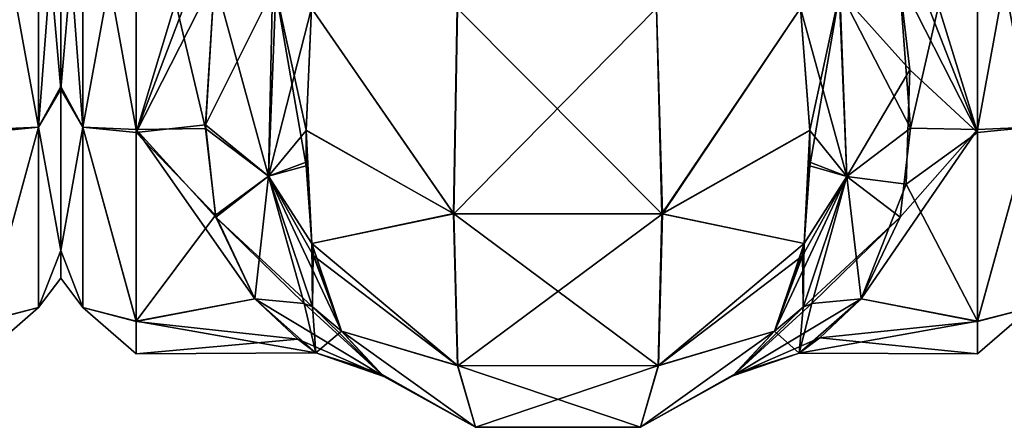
# Model space of a CAD drawing. Extents: x -23 to 1160, y -1999 to -1.
# Tile 21 of 254: x 90 to 136, y -1999 to -1981. Entities that reach past the tile are written whole.
import ezdxf

# ---------------------------------------------------------------- set-up
doc = ezdxf.new("R2010")
doc.units = 0
doc.header["$LTSCALE"] = 90.350045
for name, color, linetype in [('102', 7, 'CONTINUOUS'), ('104', 7, 'CONTINUOUS'), ('105', 7, 'CONTINUOUS'), ('108', 7, 'CONTINUOUS'), ('109', 7, 'CONTINUOUS'), ('110', 7, 'CONTINUOUS'), ('112', 7, 'CONTINUOUS'), ('114', 7, 'CONTINUOUS'), ('133', 7, 'CONTINUOUS'), ('141', 7, 'CONTINUOUS'), ('142', 7, 'CONTINUOUS'), ('143', 7, 'CONTINUOUS'), ('144', 7, 'CONTINUOUS'), ('145', 7, 'CONTINUOUS'), ('25', 7, 'CONTINUOUS'), ('36', 7, 'CONTINUOUS')]:
    doc.layers.add(name, color=color, linetype=linetype)

msp = doc.modelspace()

# ---------------------------------------------------------------- linework, layer by layer
at = {"layer": '102', "linetype": 'CONTINUOUS'}
for points in [[(134.5, -1972, 9), (134.5, -1985.759, 13.335), (130.247, -1972, 9), (134.5, -1972, 9)], [(130.247, -1972, 9), (134.5, -1985.759, 13.335), (130.39, -1975.22, 9.217), (130.247, -1972, 9)], [(130.87, -1978.62, 56.069), (131.387, -1985.555, 52.806), (134.5, -1972, 57), (130.87, -1978.62, 56.069)], [(134.5, -1972, 57), (131.387, -1985.555, 52.806), (134.5, -1985.607, 52.77), (134.5, -1972, 57)], [(130.39, -1975.22, 9.217), (134.5, -1985.759, 13.335), (130.87, -1978.62, 9.931), (130.39, -1975.22, 9.217)], [(130.87, -1978.62, 9.931), (134.5, -1985.759, 13.335), (131.359, -1982.849, 11.592), (130.87, -1978.62, 9.931)], [(131.359, -1982.849, 11.592), (134.5, -1985.759, 13.335), (131.183, -1988.15, 15.247), (131.359, -1982.849, 11.592)], [(130.908, -1989.667, 49.244), (129.107, -1993.453, 43.759), (134.5, -1985.607, 52.77), (130.908, -1989.667, 49.244)], [(134.5, -1985.607, 52.77), (129.107, -1993.453, 43.759), (134.5, -1994.497, 41.361), (134.5, -1985.607, 52.77)], [(131.387, -1985.555, 52.806), (130.908, -1989.667, 49.244), (134.5, -1985.607, 52.77), (131.387, -1985.555, 52.806)], [(134.5, -1985.759, 13.335), (134.5, -1994.49, 24.621), (131.183, -1988.15, 15.247), (134.5, -1985.759, 13.335)], [(131.183, -1988.15, 15.247), (134.5, -1994.49, 24.621), (129.107, -1993.453, 22.241), (131.183, -1988.15, 15.247)], [(129.107, -1993.453, 22.241), (134.5, -1994.49, 24.621), (126.235, -1995.967, 31.74), (129.107, -1993.453, 22.241)], [(134.5, -1994.497, 41.361), (129.107, -1993.453, 43.759), (127.189, -1995.26, 38.913), (134.5, -1994.497, 41.361)], [(134.5, -1994.49, 24.621), (134.5, -1996, 32.949), (126.235, -1995.967, 31.74), (134.5, -1994.49, 24.621)], [(134.5, -1996, 32.949), (134.5, -1994.497, 41.361), (127.189, -1995.26, 38.913), (134.5, -1996, 32.949)], [(126.235, -1995.967, 31.74), (134.5, -1996, 32.949), (127.189, -1995.26, 38.913), (126.235, -1995.967, 31.74)]]:
    msp.add_3dface(points, dxfattribs=at)
at = {"layer": '104', "linetype": 'CONTINUOUS'}
for points in [[(92, -1972, 53.5), (92, -1972, 12.5), (92, -1983.625, 16.109), (92, -1972, 53.5)], [(92, -1983.755, 49.801), (92, -1972, 53.5), (92, -1983.625, 16.109), (92, -1983.755, 49.801)], [(92, -1991.224, 25.86), (92, -1983.755, 49.801), (92, -1983.625, 16.109), (92, -1991.224, 25.86)], [(92, -1991.223, 40.146), (92, -1983.755, 49.801), (92, -1991.224, 25.86), (92, -1991.223, 40.146)], [(92, -1992.5, 33.035), (92, -1991.223, 40.146), (92, -1991.224, 25.86), (92, -1992.5, 33.035)]]:
    msp.add_3dface(points, dxfattribs=at)
at = {"layer": '105', "linetype": 'CONTINUOUS'}
for points in [[(99.13, -1978.62, 9.931), (98.713, -1985.565, 13.201), (95.5, -1972, 9), (99.13, -1978.62, 9.931)], [(95.5, -1972, 9), (98.713, -1985.565, 13.201), (95.5, -1985.607, 13.23), (95.5, -1972, 9)], [(95.5, -1972, 57), (95.5, -1985.759, 52.665), (99.653, -1972, 57), (95.5, -1972, 57)], [(99.653, -1972, 57), (95.5, -1985.759, 52.665), (99.512, -1975.153, 56.792), (99.653, -1972, 57)], [(95.5, -1985.759, 52.665), (99.13, -1978.62, 56.069), (99.512, -1975.153, 56.792), (95.5, -1985.759, 52.665)], [(98.709, -1985.399, 52.911), (99.13, -1978.62, 56.069), (95.5, -1985.759, 52.665), (98.709, -1985.399, 52.911)], [(99.172, -1989.581, 49.337), (98.709, -1985.399, 52.911), (95.5, -1985.759, 52.665), (99.172, -1989.581, 49.337)], [(98.713, -1985.565, 13.201), (99.193, -1989.671, 16.76), (95.5, -1985.607, 13.23), (98.713, -1985.565, 13.201)], [(99.193, -1989.671, 16.76), (100.993, -1993.453, 22.241), (95.5, -1985.607, 13.23), (99.193, -1989.671, 16.76)], [(95.5, -1985.607, 13.23), (100.993, -1993.453, 22.241), (95.5, -1994.497, 24.639), (95.5, -1985.607, 13.23)], [(95.5, -1994.49, 41.379), (99.172, -1989.581, 49.337), (95.5, -1985.759, 52.665), (95.5, -1994.49, 41.379)], [(100.993, -1993.453, 43.759), (99.172, -1989.581, 49.337), (95.5, -1994.49, 41.379), (100.993, -1993.453, 43.759)], [(103.834, -1995.948, 34.572), (100.993, -1993.453, 43.759), (95.5, -1994.49, 41.379), (103.834, -1995.948, 34.572)], [(100.993, -1993.453, 22.241), (102.992, -1995.321, 27.332), (95.5, -1994.497, 24.639), (100.993, -1993.453, 22.241)], [(95.5, -1996, 33.051), (103.834, -1995.948, 34.572), (95.5, -1994.49, 41.379), (95.5, -1996, 33.051)], [(95.5, -1994.497, 24.639), (102.992, -1995.321, 27.332), (95.5, -1996, 33.051), (95.5, -1994.497, 24.639)], [(102.992, -1995.321, 27.332), (103.834, -1995.948, 34.572), (95.5, -1996, 33.051), (102.992, -1995.321, 27.332)]]:
    msp.add_3dface(points, dxfattribs=at)
at = {"layer": '108', "linetype": 'CONTINUOUS'}
for points in [[(103.622, -1980, 7.216), (110.224, -1989.516, 3.519), (103.374, -1985.648, 9.454), (103.622, -1980, 7.216)], [(103.622, -1980, 7.216), (110.387, -1980, 0.862), (110.224, -1989.516, 3.519), (103.622, -1980, 7.216)], [(110.387, -1980, 0.862), (119.621, -1980, 0.905), (110.224, -1989.516, 3.519), (110.387, -1980, 0.862)], [(119.621, -1980, 0.905), (119.894, -1989.512, 3.526), (110.224, -1989.516, 3.519), (119.621, -1980, 0.905)], [(119.621, -1980, 0.905), (126.293, -1980, 7.248), (119.894, -1989.512, 3.526), (119.621, -1980, 0.905)], [(126.293, -1980, 7.248), (126.726, -1985.661, 9.461), (119.894, -1989.512, 3.526), (126.293, -1980, 7.248)], [(110.224, -1989.516, 3.519), (103.638, -1990.895, 13.671), (103.374, -1985.648, 9.454), (110.224, -1989.516, 3.519)], [(103.374, -1985.648, 9.454), (103.638, -1990.895, 13.671), (103.381, -1987.298, 10.497), (103.374, -1985.648, 9.454)], [(126.726, -1985.661, 9.461), (126.462, -1990.894, 13.669), (119.894, -1989.512, 3.526), (126.726, -1985.661, 9.461)], [(126.722, -1987.12, 10.374), (126.462, -1990.894, 13.669), (126.726, -1985.661, 9.461), (126.722, -1987.12, 10.374)], [(110.403, -1996.55, 10.457), (103.638, -1990.895, 13.671), (110.224, -1989.516, 3.519), (110.403, -1996.55, 10.457)], [(119.894, -1989.512, 3.526), (110.403, -1996.55, 10.457), (110.224, -1989.516, 3.519), (119.894, -1989.512, 3.526)], [(119.707, -1996.546, 10.459), (110.403, -1996.55, 10.457), (119.894, -1989.512, 3.526), (119.707, -1996.546, 10.459)], [(126.462, -1990.894, 13.669), (119.707, -1996.546, 10.459), (119.894, -1989.512, 3.526), (126.462, -1990.894, 13.669)], [(103.638, -1990.895, 13.671), (110.403, -1996.55, 10.457), (103.724, -1991.458, 14.318), (103.638, -1990.895, 13.671)], [(126.462, -1990.894, 13.669), (125.091, -1994.945, 20), (119.707, -1996.546, 10.459), (126.462, -1990.894, 13.669)], [(126.39, -1991.37, 14.214), (125.091, -1994.945, 20), (126.462, -1990.894, 13.669), (126.39, -1991.37, 14.214)], [(103.724, -1991.458, 14.318), (110.403, -1996.55, 10.457), (105.009, -1994.945, 20), (103.724, -1991.458, 14.318)], [(105.009, -1994.945, 20), (110.403, -1996.55, 10.457), (111.226, -1999.401, 20), (105.009, -1994.945, 20)], [(119.707, -1996.546, 10.459), (125.091, -1994.945, 20), (118.874, -1999.401, 20), (119.707, -1996.546, 10.459)], [(110.403, -1996.55, 10.457), (119.707, -1996.546, 10.459), (111.226, -1999.401, 20), (110.403, -1996.55, 10.457)], [(111.226, -1999.401, 20), (119.707, -1996.546, 10.459), (118.874, -1999.401, 20), (111.226, -1999.401, 20)]]:
    msp.add_3dface(points, dxfattribs=at)
at = {"layer": '109', "linetype": 'CONTINUOUS'}
for points in [[(105.009, -1994.945, 20), (111.226, -1999.401, 20), (106.977, -1997.043, 30.159), (105.009, -1994.945, 20)], [(105.009, -1994.945, 46), (106.799, -1996.89, 37.52), (111.226, -1999.401, 46), (105.009, -1994.945, 46)], [(118.874, -1999.401, 20), (125.091, -1994.945, 20), (123.261, -1996.925, 28.811), (118.874, -1999.401, 20)], [(123.158, -1997.014, 36.228), (125.091, -1994.945, 46), (118.874, -1999.401, 46), (123.158, -1997.014, 36.228)], [(106.977, -1997.043, 30.159), (111.226, -1999.401, 20), (106.799, -1996.89, 37.52), (106.977, -1997.043, 30.159)], [(106.799, -1996.89, 37.52), (111.226, -1999.401, 20), (111.226, -1999.401, 46), (106.799, -1996.89, 37.52)], [(118.874, -1999.401, 20), (123.261, -1996.925, 28.811), (118.874, -1999.401, 46), (118.874, -1999.401, 20)], [(123.261, -1996.925, 28.811), (123.158, -1997.014, 36.228), (118.874, -1999.401, 46), (123.261, -1996.925, 28.811)], [(111.226, -1999.401, 20), (118.874, -1999.401, 20), (111.226, -1999.401, 46), (111.226, -1999.401, 20)], [(111.226, -1999.401, 46), (118.874, -1999.401, 20), (118.874, -1999.401, 46), (111.226, -1999.401, 46)]]:
    msp.add_3dface(points, dxfattribs=at)
at = {"layer": '110', "linetype": 'CONTINUOUS'}
for points in [[(110.2, -1989.51, 62.473), (103.622, -1980, 58.785), (103.374, -1985.662, 56.539), (110.2, -1989.51, 62.473)], [(110.377, -1980, 65.133), (103.622, -1980, 58.785), (110.2, -1989.51, 62.473), (110.377, -1980, 65.133)], [(119.87, -1989.516, 62.483), (110.377, -1980, 65.133), (110.2, -1989.51, 62.473), (119.87, -1989.516, 62.483)], [(119.62, -1980, 65.095), (110.377, -1980, 65.133), (119.87, -1989.516, 62.483), (119.62, -1980, 65.095)], [(126.293, -1980, 58.752), (119.62, -1980, 65.095), (119.87, -1989.516, 62.483), (126.293, -1980, 58.752)], [(126.726, -1985.647, 56.547), (126.293, -1980, 58.752), (119.87, -1989.516, 62.483), (126.726, -1985.647, 56.547)], [(110.2, -1989.51, 62.473), (103.374, -1985.662, 56.539), (103.638, -1990.894, 52.331), (110.2, -1989.51, 62.473)], [(103.638, -1990.894, 52.331), (103.374, -1985.662, 56.539), (103.378, -1987.125, 55.622), (103.638, -1990.894, 52.331)], [(126.726, -1985.647, 56.547), (119.87, -1989.516, 62.483), (126.462, -1990.895, 52.329), (126.726, -1985.647, 56.547)], [(126.719, -1987.292, 55.507), (126.726, -1985.647, 56.547), (126.462, -1990.895, 52.329), (126.719, -1987.292, 55.507)], [(110.393, -1996.546, 55.542), (110.2, -1989.51, 62.473), (103.638, -1990.894, 52.331), (110.393, -1996.546, 55.542)], [(119.87, -1989.516, 62.483), (110.2, -1989.51, 62.473), (119.697, -1996.55, 55.543), (119.87, -1989.516, 62.483)], [(119.697, -1996.55, 55.543), (110.2, -1989.51, 62.473), (110.393, -1996.546, 55.542), (119.697, -1996.55, 55.543)], [(126.462, -1990.895, 52.329), (119.87, -1989.516, 62.483), (119.697, -1996.55, 55.543), (126.462, -1990.895, 52.329)], [(105.009, -1994.945, 46), (110.393, -1996.546, 55.542), (103.638, -1990.894, 52.331), (105.009, -1994.945, 46)], [(105.009, -1994.945, 46), (103.638, -1990.894, 52.331), (103.71, -1991.37, 51.787), (105.009, -1994.945, 46)], [(126.462, -1990.895, 52.329), (119.697, -1996.55, 55.543), (126.376, -1991.456, 51.684), (126.462, -1990.895, 52.329)], [(119.697, -1996.55, 55.543), (125.091, -1994.945, 46), (126.376, -1991.456, 51.684), (119.697, -1996.55, 55.543)], [(105.009, -1994.945, 46), (111.226, -1999.401, 46), (110.393, -1996.546, 55.542), (105.009, -1994.945, 46)], [(118.874, -1999.401, 46), (125.091, -1994.945, 46), (119.697, -1996.55, 55.543), (118.874, -1999.401, 46)], [(111.226, -1999.401, 46), (118.874, -1999.401, 46), (110.393, -1996.546, 55.542), (111.226, -1999.401, 46)], [(118.874, -1999.401, 46), (119.697, -1996.55, 55.543), (110.393, -1996.546, 55.542), (118.874, -1999.401, 46)]]:
    msp.add_3dface(points, dxfattribs=at)
at = {"layer": '112', "linetype": 'CONTINUOUS'}
for points in [[(134.5, -1972, 57), (134.5, -1985.607, 52.77), (136.975, -1972, 55.975), (134.5, -1972, 57)], [(134.5, -1985.607, 52.77), (136.975, -1985.504, 51.587), (136.975, -1972, 55.975), (134.5, -1985.607, 52.77)], [(134.5, -1985.759, 13.335), (134.5, -1972, 9), (136.975, -1985.504, 14.413), (134.5, -1985.759, 13.335)], [(134.5, -1972, 9), (136.975, -1972, 10.025), (136.975, -1985.504, 14.413), (134.5, -1972, 9)], [(134.5, -1985.607, 52.77), (134.5, -1994.497, 41.361), (136.975, -1985.504, 51.587), (134.5, -1985.607, 52.77)], [(134.5, -1994.497, 41.361), (136.975, -1993.85, 40.1), (136.975, -1985.504, 51.587), (134.5, -1994.497, 41.361)], [(134.5, -1994.49, 24.621), (134.5, -1985.759, 13.335), (136.975, -1985.504, 14.413), (134.5, -1994.49, 24.621)], [(134.5, -1994.49, 24.621), (136.975, -1985.504, 14.413), (136.975, -1993.85, 25.9), (134.5, -1994.49, 24.621)], [(134.5, -1994.497, 41.361), (134.5, -1996, 32.949), (136.975, -1993.85, 40.1), (134.5, -1994.497, 41.361)], [(134.5, -1996, 32.949), (134.5, -1994.49, 24.621), (136.975, -1993.85, 25.9), (134.5, -1996, 32.949)], [(134.5, -1996, 32.949), (136.975, -1993.85, 25.9), (136.975, -1993.85, 40.1), (134.5, -1996, 32.949)]]:
    msp.add_3dface(points, dxfattribs=at)
at = {"layer": '114', "linetype": 'CONTINUOUS'}
for points in [[(92, -1983.625, 16.109), (92, -1972, 12.5), (93.025, -1985.504, 14.413), (92, -1983.625, 16.109)], [(93.025, -1985.504, 14.413), (92, -1972, 12.5), (93.025, -1972, 10.025), (93.025, -1985.504, 14.413)], [(92, -1972, 53.5), (92, -1983.755, 49.801), (93.025, -1972, 55.975), (92, -1972, 53.5)], [(93.025, -1972, 55.975), (92, -1983.755, 49.801), (93.025, -1985.504, 51.587), (93.025, -1972, 55.975)], [(95.5, -1972, 9), (95.5, -1985.607, 13.23), (93.025, -1972, 10.025), (95.5, -1972, 9)], [(95.5, -1985.607, 13.23), (93.025, -1985.504, 14.413), (93.025, -1972, 10.025), (95.5, -1985.607, 13.23)], [(95.5, -1985.759, 52.665), (95.5, -1972, 57), (93.025, -1985.504, 51.587), (95.5, -1985.759, 52.665)], [(95.5, -1972, 57), (93.025, -1972, 55.975), (93.025, -1985.504, 51.587), (95.5, -1972, 57)], [(92, -1991.224, 25.86), (92, -1983.625, 16.109), (93.025, -1985.504, 14.413), (92, -1991.224, 25.86)], [(92, -1983.755, 49.801), (92, -1991.223, 40.146), (93.025, -1985.504, 51.587), (92, -1983.755, 49.801)], [(93.025, -1985.504, 51.587), (92, -1991.223, 40.146), (93.025, -1993.85, 40.1), (93.025, -1985.504, 51.587)], [(93.025, -1993.85, 25.9), (92, -1991.224, 25.86), (93.025, -1985.504, 14.413), (93.025, -1993.85, 25.9)], [(95.5, -1985.607, 13.23), (95.5, -1994.497, 24.639), (93.025, -1985.504, 14.413), (95.5, -1985.607, 13.23)], [(95.5, -1994.497, 24.639), (93.025, -1993.85, 25.9), (93.025, -1985.504, 14.413), (95.5, -1994.497, 24.639)], [(95.5, -1994.49, 41.379), (95.5, -1985.759, 52.665), (93.025, -1985.504, 51.587), (95.5, -1994.49, 41.379)], [(95.5, -1994.49, 41.379), (93.025, -1985.504, 51.587), (93.025, -1993.85, 40.1), (95.5, -1994.49, 41.379)], [(92, -1991.223, 40.146), (92, -1992.5, 33.035), (93.025, -1993.85, 40.1), (92, -1991.223, 40.146)], [(92, -1992.5, 33.035), (92, -1991.224, 25.86), (93.025, -1993.85, 25.9), (92, -1992.5, 33.035)], [(93.025, -1993.85, 40.1), (92, -1992.5, 33.035), (93.025, -1993.85, 25.9), (93.025, -1993.85, 40.1)], [(95.5, -1994.497, 24.639), (95.5, -1996, 33.051), (93.025, -1993.85, 25.9), (95.5, -1994.497, 24.639)], [(95.5, -1996, 33.051), (95.5, -1994.49, 41.379), (93.025, -1993.85, 40.1), (95.5, -1996, 33.051)], [(95.5, -1996, 33.051), (93.025, -1993.85, 40.1), (93.025, -1993.85, 25.9), (95.5, -1996, 33.051)]]:
    msp.add_3dface(points, dxfattribs=at)
at = {"layer": '133', "linetype": 'CONTINUOUS'}
for points in [[(131.387, -1985.555, 52.806), (130.87, -1978.62, 56.069), (128.107, -1979.205, 56.818), (131.387, -1985.555, 52.806)], [(126.293, -1980, 58.752), (126.726, -1985.647, 56.547), (128.107, -1979.205, 56.818), (126.293, -1980, 58.752)], [(128.107, -1979.205, 56.818), (126.719, -1987.292, 55.507), (128.445, -1987.785, 52.234), (128.107, -1979.205, 56.818)], [(126.726, -1985.647, 56.547), (126.719, -1987.292, 55.507), (128.107, -1979.205, 56.818), (126.726, -1985.647, 56.547)], [(131.387, -1985.555, 52.806), (128.107, -1979.205, 56.818), (128.445, -1987.785, 52.234), (131.387, -1985.555, 52.806)], [(130.908, -1989.667, 49.244), (131.387, -1985.555, 52.806), (128.445, -1987.785, 52.234), (130.908, -1989.667, 49.244)], [(126.719, -1987.292, 55.507), (126.462, -1990.895, 52.329), (128.445, -1987.785, 52.234), (126.719, -1987.292, 55.507)], [(126.376, -1991.456, 51.684), (125.091, -1994.945, 46), (128.445, -1987.785, 52.234), (126.376, -1991.456, 51.684)], [(125.091, -1994.945, 46), (126.417, -1993.84, 44.953), (128.445, -1987.785, 52.234), (125.091, -1994.945, 46)], [(126.462, -1990.895, 52.329), (126.376, -1991.456, 51.684), (128.445, -1987.785, 52.234), (126.462, -1990.895, 52.329)], [(126.417, -1993.84, 44.953), (130.908, -1989.667, 49.244), (128.445, -1987.785, 52.234), (126.417, -1993.84, 44.953)], [(130.908, -1989.667, 49.244), (126.417, -1993.84, 44.953), (126.813, -1993.669, 44.72), (130.908, -1989.667, 49.244)], [(129.107, -1993.453, 43.759), (130.908, -1989.667, 49.244), (126.813, -1993.669, 44.72), (129.107, -1993.453, 43.759)]]:
    msp.add_3dface(points, dxfattribs=at)
at = {"layer": '141', "linetype": 'CONTINUOUS'}
for points in [[(130.87, -1978.62, 9.931), (131.359, -1982.849, 11.592), (128.076, -1979.195, 9.226), (130.87, -1978.62, 9.931)], [(128.445, -1987.784, 13.765), (126.293, -1980, 7.248), (128.076, -1979.195, 9.226), (128.445, -1987.784, 13.765)], [(131.359, -1982.849, 11.592), (128.445, -1987.784, 13.765), (128.076, -1979.195, 9.226), (131.359, -1982.849, 11.592)], [(126.726, -1985.661, 9.461), (126.293, -1980, 7.248), (128.445, -1987.784, 13.765), (126.726, -1985.661, 9.461)], [(131.359, -1982.849, 11.592), (131.183, -1988.15, 15.247), (128.445, -1987.784, 13.765), (131.359, -1982.849, 11.592)], [(126.722, -1987.12, 10.374), (126.726, -1985.661, 9.461), (128.445, -1987.784, 13.765), (126.722, -1987.12, 10.374)], [(126.462, -1990.894, 13.669), (126.722, -1987.12, 10.374), (128.445, -1987.784, 13.765), (126.462, -1990.894, 13.669)], [(126.813, -1993.669, 21.28), (126.417, -1993.841, 21.047), (128.445, -1987.784, 13.765), (126.813, -1993.669, 21.28)], [(126.417, -1993.841, 21.047), (126.462, -1990.894, 13.669), (128.445, -1987.784, 13.765), (126.417, -1993.841, 21.047)], [(129.107, -1993.453, 22.241), (126.813, -1993.669, 21.28), (128.445, -1987.784, 13.765), (129.107, -1993.453, 22.241)], [(131.183, -1988.15, 15.247), (129.107, -1993.453, 22.241), (128.445, -1987.784, 13.765), (131.183, -1988.15, 15.247)], [(126.39, -1991.37, 14.214), (126.462, -1990.894, 13.669), (126.417, -1993.841, 21.047), (126.39, -1991.37, 14.214)], [(125.091, -1994.945, 20), (126.39, -1991.37, 14.214), (126.417, -1993.841, 21.047), (125.091, -1994.945, 20)]]:
    msp.add_3dface(points, dxfattribs=at)
at = {"layer": '142', "linetype": 'CONTINUOUS'}
for points in [[(127.189, -1995.26, 38.913), (129.107, -1993.453, 43.759), (123.158, -1997.014, 36.228), (127.189, -1995.26, 38.913)], [(123.158, -1997.014, 36.228), (129.107, -1993.453, 43.759), (126.813, -1993.669, 44.72), (123.158, -1997.014, 36.228)], [(126.417, -1993.84, 44.953), (123.158, -1997.014, 36.228), (126.813, -1993.669, 44.72), (126.417, -1993.84, 44.953)], [(125.091, -1994.945, 46), (123.158, -1997.014, 36.228), (126.417, -1993.84, 44.953), (125.091, -1994.945, 46)], [(126.235, -1995.967, 31.74), (125.091, -1994.945, 20), (126.417, -1993.841, 21.047), (126.235, -1995.967, 31.74)], [(129.107, -1993.453, 22.241), (126.235, -1995.967, 31.74), (126.813, -1993.669, 21.28), (129.107, -1993.453, 22.241)], [(126.813, -1993.669, 21.28), (126.235, -1995.967, 31.74), (126.417, -1993.841, 21.047), (126.813, -1993.669, 21.28)], [(125.091, -1994.945, 20), (126.235, -1995.967, 31.74), (123.261, -1996.925, 28.811), (125.091, -1994.945, 20)], [(126.235, -1995.967, 31.74), (127.189, -1995.26, 38.913), (123.158, -1997.014, 36.228), (126.235, -1995.967, 31.74)], [(126.235, -1995.967, 31.74), (123.158, -1997.014, 36.228), (123.261, -1996.925, 28.811), (126.235, -1995.967, 31.74)]]:
    msp.add_3dface(points, dxfattribs=at)
at = {"layer": '143', "linetype": 'CONTINUOUS'}
for points in [[(99.13, -1978.62, 56.069), (98.709, -1985.399, 52.911), (101.813, -1979.18, 56.769), (99.13, -1978.62, 56.069)], [(101.813, -1979.18, 56.769), (98.709, -1985.399, 52.911), (101.638, -1987.782, 52.22), (101.813, -1979.18, 56.769)], [(103.622, -1980, 58.785), (101.813, -1979.18, 56.769), (101.638, -1987.782, 52.22), (103.622, -1980, 58.785)], [(103.374, -1985.662, 56.539), (103.622, -1980, 58.785), (101.638, -1987.782, 52.22), (103.374, -1985.662, 56.539)], [(98.709, -1985.399, 52.911), (99.172, -1989.581, 49.337), (101.638, -1987.782, 52.22), (98.709, -1985.399, 52.911)], [(103.378, -1987.125, 55.622), (103.374, -1985.662, 56.539), (101.638, -1987.782, 52.22), (103.378, -1987.125, 55.622)], [(103.638, -1990.894, 52.331), (103.378, -1987.125, 55.622), (101.638, -1987.782, 52.22), (103.638, -1990.894, 52.331)], [(99.172, -1989.581, 49.337), (100.993, -1993.453, 43.759), (101.638, -1987.782, 52.22), (99.172, -1989.581, 49.337)], [(100.993, -1993.453, 43.759), (103.287, -1993.669, 44.72), (101.638, -1987.782, 52.22), (100.993, -1993.453, 43.759)], [(103.287, -1993.669, 44.72), (103.666, -1993.832, 44.942), (101.638, -1987.782, 52.22), (103.287, -1993.669, 44.72)], [(103.666, -1993.832, 44.942), (103.638, -1990.894, 52.331), (101.638, -1987.782, 52.22), (103.666, -1993.832, 44.942)], [(103.71, -1991.37, 51.787), (103.638, -1990.894, 52.331), (103.666, -1993.832, 44.942), (103.71, -1991.37, 51.787)], [(105.009, -1994.945, 46), (103.71, -1991.37, 51.787), (103.666, -1993.832, 44.942), (105.009, -1994.945, 46)]]:
    msp.add_3dface(points, dxfattribs=at)
at = {"layer": '144', "linetype": 'CONTINUOUS'}
for points in [[(100.993, -1993.453, 43.759), (103.834, -1995.948, 34.572), (103.287, -1993.669, 44.72), (100.993, -1993.453, 43.759)], [(102.992, -1995.321, 27.332), (100.993, -1993.453, 22.241), (106.977, -1997.043, 30.159), (102.992, -1995.321, 27.332)], [(106.977, -1997.043, 30.159), (100.993, -1993.453, 22.241), (103.287, -1993.669, 21.28), (106.977, -1997.043, 30.159)], [(103.287, -1993.669, 44.72), (103.834, -1995.948, 34.572), (103.666, -1993.832, 44.942), (103.287, -1993.669, 44.72)], [(103.665, -1993.832, 21.058), (106.977, -1997.043, 30.159), (103.287, -1993.669, 21.28), (103.665, -1993.832, 21.058)], [(105.009, -1994.945, 20), (106.977, -1997.043, 30.159), (103.665, -1993.832, 21.058), (105.009, -1994.945, 20)], [(103.834, -1995.948, 34.572), (105.009, -1994.945, 46), (103.666, -1993.832, 44.942), (103.834, -1995.948, 34.572)], [(103.834, -1995.948, 34.572), (106.799, -1996.89, 37.52), (105.009, -1994.945, 46), (103.834, -1995.948, 34.572)], [(103.834, -1995.948, 34.572), (102.992, -1995.321, 27.332), (106.977, -1997.043, 30.159), (103.834, -1995.948, 34.572)], [(103.834, -1995.948, 34.572), (106.977, -1997.043, 30.159), (106.799, -1996.89, 37.52), (103.834, -1995.948, 34.572)]]:
    msp.add_3dface(points, dxfattribs=at)
at = {"layer": '145', "linetype": 'CONTINUOUS'}
for points in [[(98.713, -1985.565, 13.201), (99.13, -1978.62, 9.931), (101.637, -1987.782, 13.78), (98.713, -1985.565, 13.201)], [(99.13, -1978.62, 9.931), (101.973, -1979.21, 9.197), (101.637, -1987.782, 13.78), (99.13, -1978.62, 9.931)], [(101.973, -1979.21, 9.197), (103.381, -1987.298, 10.497), (101.637, -1987.782, 13.78), (101.973, -1979.21, 9.197)], [(103.622, -1980, 7.216), (103.374, -1985.648, 9.454), (101.973, -1979.21, 9.197), (103.622, -1980, 7.216)], [(103.374, -1985.648, 9.454), (103.381, -1987.298, 10.497), (101.973, -1979.21, 9.197), (103.374, -1985.648, 9.454)], [(99.193, -1989.671, 16.76), (98.713, -1985.565, 13.201), (101.637, -1987.782, 13.78), (99.193, -1989.671, 16.76)], [(103.381, -1987.298, 10.497), (103.638, -1990.895, 13.671), (101.637, -1987.782, 13.78), (103.381, -1987.298, 10.497)], [(99.193, -1989.671, 16.76), (101.637, -1987.782, 13.78), (103.665, -1993.832, 21.058), (99.193, -1989.671, 16.76)], [(103.638, -1990.895, 13.671), (103.724, -1991.458, 14.318), (101.637, -1987.782, 13.78), (103.638, -1990.895, 13.671)], [(103.724, -1991.458, 14.318), (105.009, -1994.945, 20), (101.637, -1987.782, 13.78), (103.724, -1991.458, 14.318)], [(101.637, -1987.782, 13.78), (105.009, -1994.945, 20), (103.665, -1993.832, 21.058), (101.637, -1987.782, 13.78)], [(100.993, -1993.453, 22.241), (99.193, -1989.671, 16.76), (103.287, -1993.669, 21.28), (100.993, -1993.453, 22.241)], [(99.193, -1989.671, 16.76), (103.665, -1993.832, 21.058), (103.287, -1993.669, 21.28), (99.193, -1989.671, 16.76)]]:
    msp.add_3dface(points, dxfattribs=at)
at = {"layer": '25', "linetype": 'CONTINUOUS'}
for points in [[(92, -1972, 12.5), (92, -1972, 53.5), (92, -1983.625, 49.891), (92, -1972, 12.5)], [(92, -1983.755, 16.199), (92, -1972, 12.5), (92, -1983.625, 49.891), (92, -1983.755, 16.199)], [(92, -1991.224, 40.14), (92, -1983.755, 16.199), (92, -1983.625, 49.891), (92, -1991.224, 40.14)], [(92, -1991.223, 25.854), (92, -1983.755, 16.199), (92, -1991.224, 40.14), (92, -1991.223, 25.854)], [(92, -1992.5, 32.965), (92, -1991.223, 25.854), (92, -1991.224, 40.14), (92, -1992.5, 32.965)]]:
    msp.add_3dface(points, dxfattribs=at)
at = {"layer": '36', "linetype": 'CONTINUOUS'}
for points in [[(88.5, -1972, 57), (88.5, -1985.607, 52.77), (90.975, -1972, 55.975), (88.5, -1972, 57)], [(88.5, -1985.607, 52.77), (90.975, -1985.504, 51.587), (90.975, -1972, 55.975), (88.5, -1985.607, 52.77)], [(88.5, -1985.759, 13.335), (88.5, -1972, 9), (90.975, -1985.504, 14.413), (88.5, -1985.759, 13.335)], [(88.5, -1972, 9), (90.975, -1972, 10.025), (90.975, -1985.504, 14.413), (88.5, -1972, 9)], [(92, -1983.625, 49.891), (92, -1972, 53.5), (90.975, -1985.504, 51.587), (92, -1983.625, 49.891)], [(90.975, -1985.504, 51.587), (92, -1972, 53.5), (90.975, -1972, 55.975), (90.975, -1985.504, 51.587)], [(92, -1972, 12.5), (92, -1983.755, 16.199), (90.975, -1972, 10.025), (92, -1972, 12.5)], [(90.975, -1972, 10.025), (92, -1983.755, 16.199), (90.975, -1985.504, 14.413), (90.975, -1972, 10.025)], [(92, -1991.224, 40.14), (92, -1983.625, 49.891), (90.975, -1985.504, 51.587), (92, -1991.224, 40.14)], [(92, -1983.755, 16.199), (92, -1991.223, 25.854), (90.975, -1985.504, 14.413), (92, -1983.755, 16.199)], [(88.5, -1985.607, 52.77), (88.5, -1994.497, 41.361), (90.975, -1985.504, 51.587), (88.5, -1985.607, 52.77)], [(88.5, -1994.497, 41.361), (90.975, -1993.85, 40.1), (90.975, -1985.504, 51.587), (88.5, -1994.497, 41.361)], [(88.5, -1994.49, 24.621), (88.5, -1985.759, 13.335), (90.975, -1985.504, 14.413), (88.5, -1994.49, 24.621)], [(88.5, -1994.49, 24.621), (90.975, -1985.504, 14.413), (90.975, -1993.85, 25.9), (88.5, -1994.49, 24.621)], [(90.975, -1985.504, 14.413), (92, -1991.223, 25.854), (90.975, -1993.85, 25.9), (90.975, -1985.504, 14.413)], [(90.975, -1993.85, 40.1), (92, -1991.224, 40.14), (90.975, -1985.504, 51.587), (90.975, -1993.85, 40.1)], [(92, -1991.223, 25.854), (92, -1992.5, 32.965), (90.975, -1993.85, 25.9), (92, -1991.223, 25.854)], [(92, -1992.5, 32.965), (92, -1991.224, 40.14), (90.975, -1993.85, 40.1), (92, -1992.5, 32.965)], [(90.975, -1993.85, 25.9), (92, -1992.5, 32.965), (90.975, -1993.85, 40.1), (90.975, -1993.85, 25.9)], [(88.5, -1994.497, 41.361), (88.5, -1996, 32.949), (90.975, -1993.85, 40.1), (88.5, -1994.497, 41.361)], [(88.5, -1996, 32.949), (88.5, -1994.49, 24.621), (90.975, -1993.85, 25.9), (88.5, -1996, 32.949)], [(88.5, -1996, 32.949), (90.975, -1993.85, 25.9), (90.975, -1993.85, 40.1), (88.5, -1996, 32.949)]]:
    msp.add_3dface(points, dxfattribs=at)

doc.saveas('drawing.dxf')
